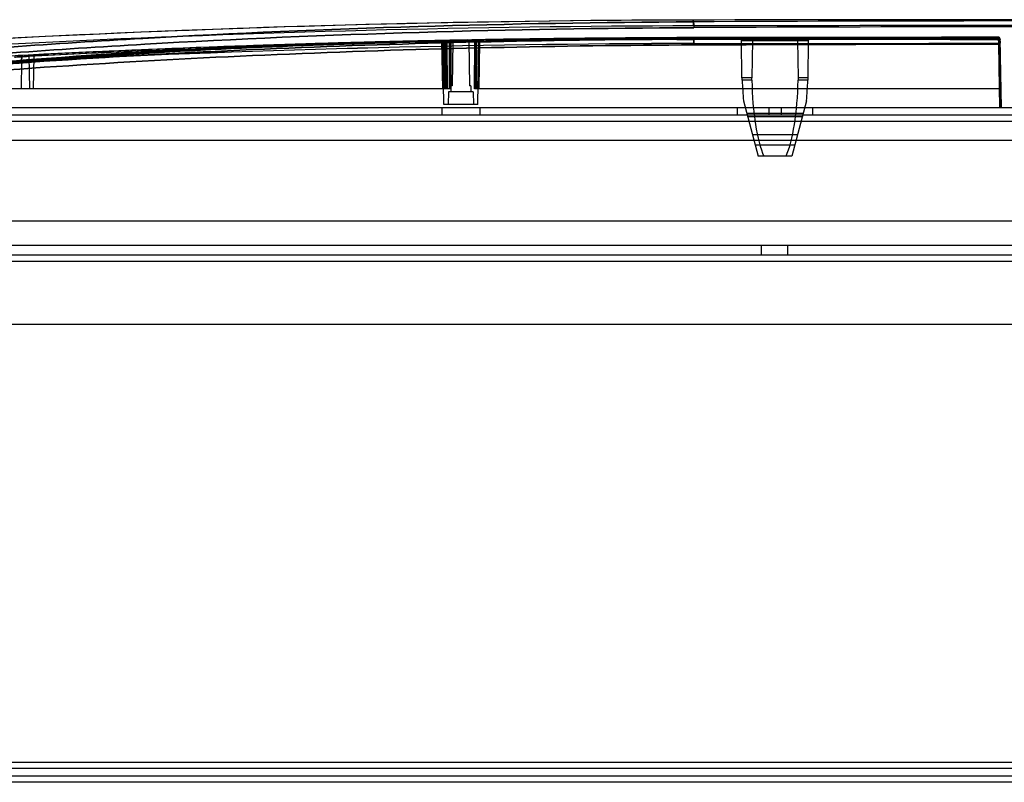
# Model space of a CAD drawing. Header units: millimetres. Extents: x 91 to 696, y 236 to 852.
# Tile 42 of 52: x 233 to 390, y 731 to 852. Entities that reach past the tile are written whole.
import ezdxf

# ---------------------------------------------------------------- set-up
doc = ezdxf.new("R2010")
doc.units = ezdxf.units.MM
doc.header["$LTSCALE"] = 70.538372
doc.layers.get('0').update_dxf_attribs({"linetype": 'CONTINUOUS'})

msp = doc.modelspace()

# ---------------------------------------------------------------- linework, layer by layer
at = {"color": 7, "linetype": 'Continuous'}
for p, q in [((340.21, 851.83), (340.21, 850.9)), ((340.21, 851.54), (340.21, 851.83)), ((300.4, 848.58), (300.14, 848.58)), ((300.16, 848.58), (300.14, 848.58)), ((300.35, 840.88), (300.21, 848.38)), ((300.22, 848.38), (300.35, 840.88)), ((300.28, 848.52), (300.34, 848.38)), ((300.51, 838.38), (300.34, 848.38)), ((300.36, 848.38), (300.34, 848.38)), ((300.34, 848.38), (300.59, 848.38)), ((300.36, 848.38), (300.51, 840.88)), ((300.51, 840.88), (300.36, 848.38)), ((300.59, 848.38), (300.45, 848.38)), ((300.67, 840.88), (300.5, 848.38)), ((300.51, 848.38), (300.67, 840.88)), ((300.75, 840.88), (300.58, 848.38)), ((300.6, 848.39), (300.77, 840.88)), ((300.77, 848.39), (300.82, 840.88)), ((300.84, 848.39), (300.77, 848.39)), ((303.67, 848.64), (300.81, 848.59)), ((301.03, 840.88), (300.97, 848.39)), ((300.97, 848.39), (301.03, 840.88)), ((301.39, 840.88), (301.38, 848.41)), ((301.44, 848.41), (301.38, 848.41)), ((304.27, 848.66), (301.48, 848.6)), ((301.59, 848.41), (301.61, 840.88)), ((301.61, 840.88), (301.59, 848.41)), ((301.96, 848.42), (301.83, 841.38)), ((305.68, 848.68), (303.26, 848.64)), ((305.61, 848.68), (303.67, 848.64)), ((304.47, 848.46), (304.6, 841.38)), ((305.4, 840.88), (305.46, 848.48)), ((305.46, 848.48), (305.4, 840.88)), ((305.52, 848.48), (305.46, 840.88)), ((305.46, 840.88), (305.52, 848.48)), ((305.59, 848.48), (305.66, 848.48)), ((305.66, 848.48), (305.61, 840.88)), ((305.72, 848.48), (305.66, 840.88)), ((305.91, 838.38), (306.09, 848.4)), ((306.07, 848.31), (305.92, 840.88)), ((305.92, 840.88), (306.07, 848.31)), ((306.07, 848.31), (305.92, 840.88)), ((306.08, 848.31), (305.93, 840.88)), ((306.08, 848.31), (305.93, 840.88)), ((305.93, 840.88), (306.08, 848.31)), ((306.1, 848.5), (306.07, 848.31)), ((306.07, 848.38), (306.08, 848.4)), ((306.07, 848.35), (306.07, 848.38)), ((306.07, 848.31), (306.07, 848.35)), ((306.09, 848.43), (306.08, 848.31)), ((306.08, 848.38), (306.09, 848.4)), ((306.09, 848.4), (306.08, 848.4)), ((306.08, 848.36), (306.08, 848.31)), ((306.08, 840.88), (306.22, 848.31)), ((306.09, 848.4), (306.18, 848.61)), ((306.09, 848.4), (306.09, 848.4)), ((306.2, 848.63), (306.1, 848.5)), ((306.1, 840.88), (306.24, 848.31)), ((306.38, 848.69), (306.37, 848.69)), ((306.38, 848.69), (306.38, 848.69)), ((340.22, 849.03), (340.22, 848.09)), ((340.22, 849.03), (340.31, 849.03)), ((340.22, 848.81), (340.22, 849.02)), ((347.36, 849.04), (347.6, 848.98)), ((348.5, 849.04), (347.36, 849.04)), ((347.6, 848.98), (347.79, 848.8)), ((347.96, 842.65), (347.86, 848.55)), ((358.05, 849.06), (348.38, 849.04)), ((349.62, 848.55), (349.52, 842.65)), ((358.03, 849.06), (354.95, 849.05)), ((356.81, 848.56), (356.91, 842.65)), ((359.07, 849.06), (357.93, 849.06)), ((358.47, 842.65), (358.57, 848.57)), ((358.83, 849), (359.07, 849.06)), ((360.21, 848.88), (360.21, 849.06)), ((360.21, 848.88), (362.3, 848.88)), ((360.53, 848.88), (360.53, 849.06)), ((360.74, 848.88), (360.74, 849.06)), ((360.79, 848.88), (360.79, 849.06)), ((361.05, 848.88), (361.05, 849.06)), ((361.26, 848.88), (361.26, 849.06)), ((361.46, 848.88), (361.46, 849.06)), ((361.73, 848.88), (361.73, 849.06)), ((361.78, 848.88), (361.78, 849.06)), ((361.99, 848.88), (361.99, 849.06)), ((362.3, 848.88), (362.3, 849.06)), ((362.71, 848.88), (362.71, 849.06)), ((364.64, 848.88), (362.71, 848.88)), ((363.03, 848.88), (363.03, 849.06)), ((363.96, 848.88), (363.96, 849.07)), ((364.02, 848.88), (364.02, 849.07)), ((364.17, 848.88), (364.17, 849.07)), ((364.23, 848.88), (364.23, 849.07)), ((364.28, 848.88), (364.28, 849.07)), ((364.33, 848.88), (364.33, 849.07)), ((364.43, 848.88), (364.43, 849.07)), ((364.59, 848.88), (364.59, 849.07)), ((364.64, 848.88), (364.64, 849.07)), ((365.06, 848.88), (365.06, 849.07)), ((374.34, 848.88), (365.06, 848.88)), ((365.11, 848.88), (365.11, 849.07)), ((365.21, 848.88), (365.21, 849.07)), ((365.27, 848.88), (365.27, 849.07)), ((365.37, 848.88), (365.37, 849.07)), ((365.42, 848.88), (365.42, 849.07)), ((365.48, 848.88), (365.48, 849.07)), ((365.53, 848.88), (365.53, 849.07)), ((365.58, 848.88), (365.58, 849.07)), ((365.68, 848.88), (365.68, 849.07)), ((365.74, 848.88), (365.74, 849.07)), ((365.79, 848.88), (365.79, 849.07)), ((365.89, 848.88), (365.89, 849.07)), ((366.15, 848.88), (366.15, 849.07)), ((366.2, 848.88), (366.2, 849.07)), ((366.36, 848.88), (366.36, 849.07)), ((366.41, 848.88), (366.41, 849.07)), ((366.46, 848.88), (366.46, 849.07)), ((366.52, 848.88), (366.52, 849.07)), ((366.57, 848.88), (366.57, 849.07)), ((366.58, 848.88), (366.58, 849.07)), ((366.62, 848.88), (366.62, 849.07)), ((366.67, 848.88), (366.67, 849.07)), ((366.68, 848.88), (366.68, 849.07)), ((366.74, 848.88), (366.74, 849.07)), ((366.78, 848.88), (366.78, 849.07)), ((366.79, 848.88), (366.79, 849.07)), ((366.83, 848.88), (366.83, 849.07)), ((366.88, 848.88), (366.88, 849.07)), ((366.89, 848.88), (366.89, 849.07)), ((366.94, 848.88), (366.94, 849.07)), ((366.99, 848.88), (366.99, 849.07)), ((367, 848.88), (367, 849.07)), ((367.05, 848.88), (367.05, 849.07)), ((367.1, 848.88), (367.1, 849.07)), ((367.15, 848.88), (367.15, 849.07)), ((367.2, 848.88), (367.2, 849.07)), ((367.36, 848.88), (367.36, 849.07)), ((367.41, 848.88), (367.41, 849.07)), ((367.67, 848.88), (367.67, 849.07)), ((367.78, 848.88), (367.78, 849.07)), ((367.83, 848.88), (367.83, 849.07)), ((367.88, 848.88), (367.88, 849.07)), ((367.99, 848.88), (367.99, 849.07)), ((368.04, 848.88), (368.04, 849.07)), ((368.09, 848.88), (368.09, 849.07)), ((368.14, 848.88), (368.14, 849.07)), ((368.19, 848.88), (368.19, 849.07)), ((368.21, 849.07), (368.21, 848.88)), ((368.3, 848.88), (368.3, 849.07)), ((368.35, 848.88), (368.35, 849.07)), ((368.45, 848.88), (368.45, 849.07)), ((368.51, 848.88), (368.51, 849.07)), ((368.71, 848.88), (368.71, 849.07)), ((368.92, 848.88), (368.92, 849.07)), ((369.24, 848.88), (369.24, 849.07)), ((369.44, 848.88), (369.44, 849.07)), ((369.5, 848.88), (369.5, 849.07)), ((369.76, 848.88), (369.76, 849.07)), ((369.96, 848.88), (369.96, 849.07)), ((370.17, 848.88), (370.17, 849.07)), ((370.21, 848.88), (370.21, 849.07)), ((370.43, 848.88), (370.43, 849.07)), ((370.49, 848.88), (370.49, 849.07)), ((370.69, 848.88), (370.69, 849.07)), ((371.01, 848.88), (371.01, 849.07)), ((371.42, 848.88), (371.42, 849.07)), ((371.53, 848.88), (371.53, 849.07)), ((371.58, 848.88), (371.58, 849.07)), ((371.68, 848.88), (371.68, 849.07)), ((371.74, 848.88), (371.74, 849.07)), ((371.79, 848.88), (371.79, 849.07)), ((371.84, 848.88), (371.84, 849.07)), ((371.89, 848.88), (371.89, 849.07)), ((371.94, 848.88), (371.94, 849.07)), ((372, 848.88), (372, 849.07)), ((372.05, 848.88), (372.05, 849.07)), ((372.15, 848.88), (372.15, 849.07)), ((372.2, 848.88), (372.2, 849.07)), ((372.26, 848.88), (372.26, 849.07)), ((372.46, 848.88), (372.46, 849.07)), ((372.52, 848.88), (372.52, 849.07)), ((372.67, 848.88), (372.67, 849.07)), ((372.73, 848.88), (372.73, 849.07)), ((372.83, 848.88), (372.83, 849.07)), ((372.93, 848.88), (372.93, 849.07)), ((372.99, 848.88), (372.99, 849.07)), ((373.04, 848.88), (373.04, 849.07)), ((373.14, 848.88), (373.14, 849.07)), ((373.25, 848.88), (373.25, 849.07)), ((373.3, 848.88), (373.3, 849.07)), ((373.71, 848.88), (373.71, 849.07)), ((374.03, 848.88), (374.03, 849.08)), ((374.21, 849.08), (374.21, 848.88)), ((374.34, 848.88), (374.34, 849.08)), ((374.76, 848.88), (374.76, 849.08)), ((374.76, 848.88), (381.42, 848.88)), ((375.07, 848.88), (375.07, 849.08)), ((375.8, 848.88), (375.8, 849.08)), ((376.11, 848.88), (376.11, 849.08)), ((376.21, 848.88), (376.21, 849.08)), ((376.53, 848.88), (376.53, 849.08)), ((376.63, 848.88), (376.63, 849.08)), ((377.05, 848.88), (377.05, 849.08)), ((377.1, 848.88), (377.1, 849.08)), ((377.2, 848.88), (377.2, 849.08)), ((377.31, 848.88), (377.31, 849.08)), ((377.36, 848.88), (377.36, 849.08)), ((377.46, 848.88), (377.46, 849.08)), ((377.52, 848.88), (377.52, 849.08)), ((377.62, 848.88), (377.62, 849.08)), ((377.67, 848.88), (377.67, 849.08)), ((377.73, 848.88), (377.73, 849.08)), ((377.78, 848.88), (377.78, 849.08)), ((377.83, 848.88), (377.83, 849.08)), ((377.88, 848.88), (377.88, 849.08)), ((377.93, 848.88), (377.93, 849.08)), ((378.04, 848.88), (378.04, 849.08)), ((378.09, 848.88), (378.09, 849.08)), ((378.14, 848.88), (378.14, 849.08)), ((378.35, 848.88), (378.35, 849.08)), ((378.4, 848.88), (378.4, 849.08)), ((378.51, 848.88), (378.51, 849.08)), ((378.56, 848.88), (378.56, 849.08)), ((378.61, 848.88), (378.61, 849.08)), ((378.71, 848.88), (378.71, 849.08)), ((378.82, 848.88), (378.82, 849.08)), ((378.87, 848.88), (378.87, 849.08)), ((378.92, 848.88), (378.92, 849.08)), ((379.03, 848.88), (379.03, 849.08)), ((379.13, 848.88), (379.13, 849.08)), ((379.18, 848.88), (379.18, 849.08)), ((379.34, 848.88), (379.34, 849.08)), ((379.39, 848.88), (379.39, 849.08)), ((379.65, 848.88), (379.65, 849.08)), ((379.81, 848.88), (379.81, 849.08)), ((379.86, 848.88), (379.86, 849.08)), ((380.07, 848.88), (380.07, 849.08)), ((380.12, 848.88), (380.12, 849.08)), ((380.23, 848.88), (380.23, 849.08)), ((380.28, 848.88), (380.28, 849.08)), ((380.33, 848.88), (380.33, 849.08)), ((380.54, 848.88), (380.54, 849.08)), ((380.59, 848.88), (380.59, 849.08)), ((380.95, 848.88), (380.95, 849.08)), ((381.11, 848.88), (381.11, 849.08)), ((381.42, 848.88), (381.42, 849.08)), ((381.84, 848.88), (381.84, 849.08)), ((388.21, 848.88), (381.84, 848.88)), ((382.15, 848.88), (382.15, 849.08)), ((382.21, 849.08), (382.21, 848.88)), ((382.31, 848.88), (382.31, 849.08)), ((383.45, 848.88), (383.45, 849.08)), ((383.61, 848.88), (383.61, 849.08)), ((383.92, 848.88), (383.92, 849.08)), ((384.34, 848.88), (384.34, 849.08)), ((384.55, 848.88), (384.55, 849.08)), ((385.9, 848.88), (385.9, 849.08)), ((386.21, 848.88), (386.21, 849.08)), ((388.21, 849.08), (388.21, 848.88)), ((388.73, 848.98), (388.72, 849.08)), ((388.78, 848.56), (388.92, 840.88)), ((388.79, 848.67), (388.92, 840.88)), ((388.82, 849.08), (388.84, 848.14)), ((388.82, 849.08), (388.84, 848.14)), ((388.83, 848.94), (388.83, 848.93)), ((388.83, 848.93), (388.83, 848.94)), ((388.84, 848.14), (389.01, 837.88)), ((389.02, 837.88), (388.84, 847.99)), ((388.84, 847.99), (389.02, 837.88)), ((388.86, 848.89), (389, 840.88)), ((388.87, 848.75), (389.01, 840.88)), ((389.04, 847.98), (389.02, 848.89)), ((389.02, 848.89), (389.21, 837.88)), ((389.02, 848.89), (389.04, 848.13)), ((234.39, 846.25), (232.76, 846.17)), ((233.29, 845.36), (233.21, 840.88)), ((234.45, 846.06), (234.54, 840.88)), ((235.24, 846.1), (235.15, 840.88)), ((349.52, 842.65), (347.96, 842.65)), ((349.54, 842.27), (347.99, 842.27)), ((358.44, 842.27), (356.89, 842.27)), ((358.47, 842.65), (356.91, 842.65)), ((301.6, 840.88), (212.08, 840.88)), ((301.27, 840.38), (301.21, 838.38)), ((305.16, 840.38), (301.27, 840.38)), ((301.64, 841.38), (301.61, 840.38)), ((301.83, 841.38), (301.64, 841.38)), ((304.79, 841.38), (304.6, 841.38)), ((304.79, 841.38), (304.81, 840.38)), ((305.16, 840.38), (305.21, 838.38)), ((389.16, 840.88), (305.4, 840.88)), ((348.19, 838.98), (350.55, 830.18)), ((358.24, 838.98), (355.88, 830.18)), ((688.51, 837.88), (100.41, 837.88)), ((300.21, 837.88), (300.21, 836.68)), ((305.91, 838.38), (300.51, 838.38)), ((306.21, 837.88), (306.21, 836.68)), ((347.21, 837.88), (347.21, 836.68)), ((357.69, 836.95), (348.73, 836.95)), ((352.21, 837.88), (352.21, 836.68)), ((354.21, 837.88), (354.21, 836.68)), ((359.21, 837.88), (359.21, 836.68)), ((686.01, 836.68), (100.41, 836.68)), ((686.01, 835.68), (100.41, 835.68)), ((357.55, 836.42), (348.88, 836.42)), ((629.21, 832.68), (157.21, 832.68)), ((356.79, 833.58), (349.64, 833.58)), ((356.35, 831.93), (350.08, 831.93)), ((355.88, 830.18), (350.55, 830.18)), ((126.35, 819.88), (660.08, 819.88)), ((687.41, 815.93), (98.91, 815.93)), ((351.06, 814.43), (351.06, 815.93)), ((355.26, 814.43), (355.26, 815.93)), ((687.41, 814.43), (98.91, 814.43)), ((687.41, 813.43), (98.91, 813.43)), ((101.91, 803.43), (684.41, 803.43)), ((193.16, 733.73), (593.16, 733.73)), ((607.66, 732.73), (178.66, 732.73)), ((588.16, 731.53), (198.16, 731.53)), ((588.16, 730.53), (198.16, 730.53))]:
    msp.add_line(p, q, dxfattribs=at)
for points in [[(300.14, 848.58), (300.28, 848.52), (300.34, 848.38)], [(300.5, 848.38), (300.59, 848.39), (300.6, 848.39), (300.58, 848.38)], [(300.58, 848.39), (300.6, 848.39), (300.58, 848.38)], [(306.1, 848.5), (306.07, 848.41), (306.07, 848.31)], [(306.09, 848.43), (306.08, 848.37), (306.08, 848.31)], [(306.09, 848.4), (306.08, 848.39), (306.08, 848.35)], [(306.09, 848.4), (306.18, 848.61), (306.38, 848.69)], [(306.2, 848.62), (306.12, 848.53), (306.09, 848.43)], [(306.15, 848.58), (306.1, 848.5), (306.09, 848.43)], [(306.21, 848.63), (306.14, 848.58), (306.1, 848.5)], [(347.36, 849.04), (347.6, 848.98), (347.79, 848.8), (347.86, 848.55)], [(358.57, 848.57), (358.64, 848.81), (358.83, 849), (359.07, 849.06)], [(358.57, 848.57), (358.64, 848.81), (358.83, 849)], [(388.79, 848.97), (388.77, 848.98), (388.75, 848.98), (388.73, 848.98)], [(389.02, 848.79), (389.02, 848.86), (388.99, 848.92), (388.96, 848.97), (388.92, 849.01)], [(389.02, 848.79), (389.02, 848.85), (389, 848.91), (388.97, 848.95), (388.94, 848.99)], [(389.03, 848.68), (389.02, 848.75), (389, 848.81), (388.97, 848.85), (388.94, 848.89)], [(389.03, 848.68), (389.02, 848.74), (389.01, 848.79), (388.98, 848.84), (388.95, 848.88)]]:
    msp.add_lwpolyline(points, dxfattribs=at)
for centre, radius, start, end in [((344.88, -1348.19), 2200.02, 90.12149, 95.55128), ((344.88, -1348.17), 2200, 90.12147, 95.55131), ((344.88, -1348.19), 2200.02, 90.12148, 93.30797), ((393.21, -24148.12), 25000, 89.878528, 90.121472), ((393.21, -24148.12), 25000, 89.878528, 90.121472), ((393.21, -9537.21), 10388.89, 89.707684, 90.292315), ((344.88, -1348.12), 2199.02, 90.12149, 95.55129), ((344.88, -1348.08), 2198.98, 90.12145, 95.55133), ((393.21, -24148.05), 24999, 89.878528, 90.121472), ((393.21, -9499.08), 10349.83, 89.70716, 90.29284), ((344.88, -1348.17), 2197.2, 90.12147, 95.47448), ((316.03, -203.47), 1052.13, 91.44144, 95.58975), ((315.96, -202.33), 1050.99, 91.43919, 95.592), ((316.13, -203.43), 1051.9, 91.44131, 95.58974), ((316.07, -202.46), 1050.93, 91.4395, 95.59175), ((317.92, -208.74), 1057.45, 91.35693, 95.60709), ((317.91, -208.6), 1057.31, 91.35666, 95.60736), ((344.89, -1348.73), 2196.83, 90.12168, 92.91178), ((344.89, -1348.73), 2196.82, 90.12168, 92.91178), ((344.88, -1348.18), 2197.21, 90.12148, 92.90516), ((344.88, -1348.17), 2197.2, 90.12147, 92.90516), ((344.88, -1348.29), 2197.32, 91.14926, 92.8834), ((344.88, -1348.17), 2197.2, 91.14921, 92.88345), ((344.88, -1348.22), 2197.25, 91.16622, 92.88222), ((344.92, -1348.21), 2197.05, 91.16622, 92.88222), ((344.92, -1348.12), 2196.95, 91.16618, 92.88226), ((344.84, -1348.29), 2197.12, 91.14925, 92.85911), ((344.83, -1348.04), 2196.88, 91.14916, 92.85921), ((344.88, -1348.24), 2197.27, 91.16621, 92.02445), ((344.88, -1348.18), 2197.21, 91.15994, 91.44247), ((345.13, -1354.99), 2203.83, 91.16024, 91.4419), ((344.69, -1334.74), 2183.57, 91.15959, 91.44386), ((344.9, -1354.07), 2202.9, 91.13203, 91.35575), ((344.54, -1336.73), 2185.56, 91.13159, 91.35708), ((344.88, -1348.21), 2197.24, 91.13184, 91.35614), ((344.88, -1348.12), 2197.15, 91.133, 91.35615), ((344.88, -1348.19), 2197.22, 91.15994, 91.30123), ((300.16, 848.38), 0.2, 0.9969, 91.1662), ((300.4, 848.38), 0.2, 1.2772, 91.0381), ((342.15, -1071.03), 1919.86, 91.09325, 91.22913), ((342.15, -1071.02), 1919.85, 91.09325, 91.22913), ((301.49, 840.14), 8.27, 89.2661, 90.2955), ((342.15, -1071.16), 1919.99, 91.09509, 91.21053), ((342.15, -1071.14), 1919.97, 91.09509, 91.21053), ((302.15, 848.42), 0.2, 91.1142, 178.8008), ((304.27, 848.46), 0.2, 1.2993, 91.0589), ((344.88, -1348.13), 2197.16, 90.3944, 91.02393), ((344.92, -1348.17), 2197, 90.39441, 91.02393), ((344.88, -1348.19), 2197.22, 90.39441, 91.02245), ((344.88, -1348.2), 2197.24, 90.12148, 91.02217), ((344.88, -1348.2), 2197.24, 90.12148, 91.02206), ((344.92, -1348.2), 2197.03, 90.12148, 91.02221), ((344.91, -1348.17), 2197, 90.12147, 91.02221), ((306.38, 848.39), 0.3, 91.0042, 178.9786), ((306.38, 848.39), 0.3, 91.004, 180.777), ((344.81, -1348.21), 2196.94, 90.18867, 91.00414), ((344.81, -1348.11), 2196.85, 90.18866, 91.00416), ((344.82, -1348.2), 2196.94, 90.12148, 91.00393), ((344.82, -1348.12), 2196.86, 90.12146, 91.00395), ((344.88, -1348.22), 2197.25, 90.18888, 91.00413), ((344.88, -1348.24), 2197.27, 90.59633, 91.00429), ((344.88, -1348.21), 2197.24, 90.12148, 91.00392), ((344.88, -1348.23), 2197.26, 90.56261, 91.00393), ((342.65, -1024.07), 1873.09, 90.07424, 90.3944), ((342.65, -1024.04), 1873.07, 90.07423, 90.3944), ((342.64, -1024), 1873.02, 90.07423, 90.3944), ((342.64, -1023.96), 1872.99, 90.07422, 90.3944), ((356.3, -7570.16), 8418.9, 89.779752, 90.109873), ((356.3, -7569.34), 8418.09, 89.779735, 90.109888), ((393.21, -24148.12), 24997.2, 90.010067, 90.121472), ((356.36, -7567.17), 8416.21, 89.779648, 90.10987), ((356.36, -7566.56), 8415.6, 89.779633, 90.109888), ((351.13, -7575.67), 8424.7, 89.743644, 90.074219), ((351.13, -7575.61), 8424.64, 89.743643, 90.074221), ((351.13, -7573.94), 8422.97, 89.743567, 90.074205), ((351.13, -7573.54), 8422.57, 89.743558, 90.074214), ((351.18, -7575.66), 8424.49, 89.743643, 90.07422), ((351.18, -7575.23), 8424.06, 89.743634, 90.074227), ((350.12, 848.55), 0.5, 90.1253, 178.9891), ((356.31, 848.56), 0.5, 1.0077, 90.057), ((388.72, 848.78), 0.3, 1, 90.0111), ((388.91, 843.54), 5.02, 88.6023, 91.3977), ((388.91, 847.12), 1.44, 85.1202, 94.8798), ((388.73, 848.68), 0.3, 0.9974, 76.8839), ((388.91, 843.6), 5.07, 88.6538, 91.3462), ((388.91, 847.24), 1.43, 85.2153, 94.7847), ((388.82, 848.88), 0.2, 1.014, 90.8398), ((388.83, 848.74), 0.2, 359.9272, 90.0091), ((342.68, 842.06), 5.32, 2.3407, 6.4368), ((345.81, 842.22), 3.73, 0.8958, 6.7339), ((360.62, 842.22), 3.73, 173.2661, 179.1042), ((363.75, 842.06), 5.32, 173.5632, 177.6593)]:
    msp.add_arc(centre, radius, start, end, dxfattribs=at)
for centre, major_axis, start_param, end_param in [((353.21, 845.71), (0, 21.29), -4.550265, -4.390488), ((353.21, 843.18), (0, 14.8), -4.650895, -3.63986), ((353.21, 843.18), (0, 14.8), -2.643325, -1.632291), ((353.21, 845.71), (0, 21.29), -1.892698, -1.732921)]:
    msp.add_ellipse(centre, major_axis=major_axis, ratio=0.248716, start_param=start_param, end_param=end_param, dxfattribs=at)
for points, knots in [([(340.21, 851.54), (311, 851.39), (267.64, 850.19), (210.77, 846.09), (183.13, 843.1), (169.58, 841.33)], [0, 0, 0, 0, 0.512492, 0.760301, 1, 1, 1, 1]), ([(169.58, 841.33), (183.13, 843.1), (210.77, 846.09), (267.64, 850.19), (311, 851.39), (340.21, 851.54)], [0, 0, 0, 0, 0.239699, 0.487509, 1, 1, 1, 1]), ([(340.21, 851.54), (340.22, 851.54), (340.24, 851.51), (340.26, 851.42), (340.29, 851.23), (340.31, 850.94), (340.32, 850.73), (340.32, 850.61)], [0, 0, 0, 0, 0.02933, 0.089757, 0.306989, 0.634652, 1, 1, 1, 1]), ([(170.1, 840.41), (183.61, 842.18), (211.19, 845.17), (267.92, 849.27), (311.17, 850.46), (340.32, 850.61)], [0, 0, 0, 0, 0.239688, 0.487492, 1, 1, 1, 1]), ([(340.32, 850.61), (311.17, 850.46), (267.92, 849.27), (211.19, 845.17), (183.61, 842.18), (170.1, 840.41)], [0, 0, 0, 0, 0.512507, 0.760312, 1, 1, 1, 1]), ([(213.45, 843.46), (234.21, 845.25), (276.45, 847.81), (318.75, 848.71), (340.22, 848.81)], [0, 0, 0, 0, 0.492569, 1, 1, 1, 1]), ([(340.22, 848.81), (318.75, 848.71), (276.45, 847.81), (234.21, 845.25), (213.45, 843.46)], [0, 0, 0, 0, 0.507441, 1, 1, 1, 1]), ([(213.56, 843.66), (221.97, 844.49), (238.83, 845.93), (264.17, 847.49), (281.1, 848.12), (289.57, 848.33)], [0, 0, 0, 0, 0.332991, 0.666309, 1, 1, 1, 1]), ([(289.57, 848.33), (281.1, 848.12), (264.17, 847.49), (238.83, 845.93), (221.97, 844.49), (213.56, 843.66)], [0, 0, 0, 0, 0.333692, 0.667009, 1, 1, 1, 1]), ([(214.51, 843.46), (223.19, 844.31), (240.56, 845.8), (266.66, 847.39), (284.07, 848.01), (292.78, 848.22)], [0, 0, 0, 0, 0.333538, 0.666855, 1, 1, 1, 1]), ([(292.78, 848.22), (284.07, 848.01), (266.66, 847.39), (240.56, 845.8), (223.19, 844.31), (214.51, 843.46)], [0, 0, 0, 0, 0.333145, 0.666462, 1, 1, 1, 1]), ([(214.59, 843.65), (223.27, 844.5), (240.65, 845.99), (266.75, 847.58), (284.17, 848.21), (292.88, 848.42)], [0, 0, 0, 0, 0.333538, 0.666855, 1, 1, 1, 1]), ([(292.88, 848.42), (284.17, 848.21), (266.75, 847.58), (240.65, 845.99), (223.27, 844.5), (214.59, 843.65)], [0, 0, 0, 0, 0.333145, 0.666462, 1, 1, 1, 1]), ([(300.36, 848.38), (300.38, 847.55), (300.41, 845.88), (300.46, 843.38), (300.49, 841.72), (300.51, 840.88)], [0, 0, 0, 0, 0.332719, 0.666045, 1, 1, 1, 1]), ([(300.59, 848.38), (300.6, 847.55), (300.64, 845.89), (300.7, 843.39), (300.73, 841.72), (300.75, 840.88)], [0, 0, 0, 0, 0.332711, 0.66604, 1, 1, 1, 1]), ([(300.97, 848.39), (300.97, 848.42), (300.95, 848.5), (300.87, 848.59), (300.81, 848.59)], [0, 0, 0, 0, 0.273936, 1, 1, 1, 1]), ([(300.81, 848.59), (300.83, 848.59), (300.92, 848.56), (300.97, 848.46), (300.97, 848.39)], [0, 0, 0, 0, 0.219, 1, 1, 1, 1]), ([(301.48, 848.6), (301.51, 848.6), (301.57, 848.53), (301.59, 848.45), (301.59, 848.41)], [0, 0, 0, 0, 0.416413, 1, 1, 1, 1]), ([(301.59, 848.41), (301.59, 848.45), (301.57, 848.53), (301.51, 848.6), (301.48, 848.6)], [0, 0, 0, 0, 0.583543, 1, 1, 1, 1]), ([(304.47, 848.46), (304.35, 848.46), (304.03, 848.45), (303.51, 848.45), (302.92, 848.44), (302.4, 848.43), (302.08, 848.42), (301.96, 848.42)], [0, 0, 0, 0, 0.152638, 0.375711, 0.624001, 0.847179, 1, 1, 1, 1]), ([(301.96, 848.42), (302.08, 848.42), (302.4, 848.43), (302.92, 848.44), (303.51, 848.45), (304.03, 848.45), (304.35, 848.46), (304.47, 848.46)], [0, 0, 0, 0, 0.152821, 0.375998, 0.624288, 0.847361, 1, 1, 1, 1]), ([(304.47, 848.46), (304.35, 848.46), (304.03, 848.45), (303.51, 848.45), (302.92, 848.44), (302.4, 848.43), (302.08, 848.42), (301.96, 848.42)], [0, 0, 0, 0, 0.152638, 0.375711, 0.624001, 0.847179, 1, 1, 1, 1]), ([(305.46, 848.48), (305.46, 848.51), (305.48, 848.59), (305.55, 848.68), (305.61, 848.68)], [0, 0, 0, 0, 0.273578, 1, 1, 1, 1]), ([(305.52, 848.48), (305.52, 848.51), (305.54, 848.59), (305.61, 848.68), (305.68, 848.68)], [0, 0, 0, 0, 0.270623, 1, 1, 1, 1]), ([(305.68, 848.68), (305.66, 848.68), (305.57, 848.65), (305.52, 848.55), (305.52, 848.48)], [0, 0, 0, 0, 0.22337, 1, 1, 1, 1]), ([(306.08, 848.4), (306.08, 848.47), (306.14, 848.63), (306.3, 848.69), (306.37, 848.69)], [0, 0, 0, 0, 0.500756, 1, 1, 1, 1]), ([(306.37, 848.69), (306.3, 848.69), (306.14, 848.63), (306.08, 848.47), (306.08, 848.4)], [0, 0, 0, 0, 0.499244, 1, 1, 1, 1]), ([(306.33, 848.4), (306.32, 848.44), (306.32, 848.53), (306.14, 848.64), (306.08, 848.46), (306.09, 848.39)], [0, 0, 0, 0, 0.272377, 0.534956, 1, 1, 1, 1]), ([(306.08, 848.4), (306.08, 848.44), (306.08, 848.54), (306.28, 848.63), (306.34, 848.46), (306.35, 848.39)], [0, 0, 0, 0, 0.257769, 0.551451, 1, 1, 1, 1]), ([(306.31, 848.43), (306.28, 848.48), (306.26, 848.64), (306.08, 848.52), (306.08, 848.44), (306.08, 848.4)], [0, 0, 0, 0, 0.403457, 0.729195, 1, 1, 1, 1]), ([(306.09, 848.4), (306.09, 848.47), (306.15, 848.63), (306.3, 848.69), (306.38, 848.69)], [0, 0, 0, 0, 0.500322, 1, 1, 1, 1]), ([(306.09, 848.4), (306.09, 848.44), (306.09, 848.54), (306.29, 848.63), (306.36, 848.47), (306.37, 848.39)], [0, 0, 0, 0, 0.254398, 0.554807, 1, 1, 1, 1]), ([(306.22, 848.31), (306.23, 848.34), (306.24, 848.38), (306.28, 848.4), (306.31, 848.4)], [0, 0, 0, 0, 0.495668, 1, 1, 1, 1]), ([(306.24, 848.31), (306.24, 848.34), (306.26, 848.38), (306.3, 848.4), (306.33, 848.4)], [0, 0, 0, 0, 0.492664, 1, 1, 1, 1]), ([(306.37, 848.69), (306.33, 848.69), (306.33, 848.56), (306.3, 848.48), (306.31, 848.43)], [0, 0, 0, 0, 0.432072, 1, 1, 1, 1]), ([(306.35, 848.39), (306.32, 848.42), (306.31, 848.52), (306.31, 848.69), (306.37, 848.69)], [0, 0, 0, 0, 0.420751, 1, 1, 1, 1]), ([(306.37, 848.39), (306.34, 848.42), (306.33, 848.52), (306.32, 848.69), (306.38, 848.69)], [0, 0, 0, 0, 0.425156, 1, 1, 1, 1]), ([(306.33, 848.4), (306.33, 848.45), (306.34, 848.53), (306.33, 848.69), (306.38, 848.69)], [0, 0, 0, 0, 0.477344, 1, 1, 1, 1]), ([(340.26, 848.83), (339.1, 848.82), (336.78, 848.8), (333.29, 848.82), (330.96, 848.79), (329.8, 848.78)], [0, 0, 0, 0, 0.333341, 0.666675, 1, 1, 1, 1]), ([(329.8, 848.78), (330.96, 848.79), (333.29, 848.82), (336.78, 848.8), (339.1, 848.82), (340.26, 848.83)], [0, 0, 0, 0, 0.333325, 0.666659, 1, 1, 1, 1]), ([(337.58, 848.72), (337.58, 848.77), (337.59, 848.86), (337.59, 849.02), (337.64, 849.02)], [0, 0, 0, 0, 0.472728, 1, 1, 1, 1]), ([(337.58, 848.72), (337.58, 848.77), (337.59, 848.86), (337.59, 849.02), (337.64, 849.02)], [0, 0, 0, 0, 0.472727, 1, 1, 1, 1]), ([(340.22, 849.03), (339.93, 849.03), (339.36, 849.02), (338.5, 849.02), (337.93, 849.02), (337.64, 849.02)], [0, 0, 0, 0, 0.333334, 0.666667, 1, 1, 1, 1]), ([(340.15, 848.73), (340.15, 848.78), (340.16, 848.86), (340.16, 849.03), (340.22, 849.03)], [0, 0, 0, 0, 0.472503, 1, 1, 1, 1]), ([(340.15, 848.73), (340.15, 848.78), (340.16, 848.86), (340.16, 849.03), (340.22, 849.03)], [0, 0, 0, 0, 0.472505, 1, 1, 1, 1]), ([(340.16, 848.73), (340.16, 848.78), (340.17, 848.86), (340.17, 849.03), (340.22, 849.03)], [0, 0, 0, 0, 0.477249, 1, 1, 1, 1]), ([(340.16, 848.73), (340.16, 848.78), (340.17, 848.86), (340.17, 849.03), (340.22, 849.03)], [0, 0, 0, 0, 0.47725, 1, 1, 1, 1]), ([(340.22, 849.03), (345.62, 849.04), (356.42, 849.06), (372.62, 849.08), (383.42, 849.08), (388.82, 849.08)], [0, 0, 0, 0, 0.333333, 0.666666, 1, 1, 1, 1]), ([(340.22, 849.03), (345.62, 849.04), (356.42, 849.06), (372.63, 849.08), (383.43, 849.08), (388.82, 849.08)], [0, 0, 0, 0, 0.333422, 0.666845, 1, 1, 1, 1]), ([(340.22, 848.81), (344.26, 848.83), (360.46, 848.89), (376.66, 848.92), (388.83, 848.93)], [0, 0, 0, 0, 0.249425, 1, 1, 1, 1]), ([(388.83, 848.93), (384.77, 848.93), (368.57, 848.91), (352.36, 848.87), (340.22, 848.81)], [0, 0, 0, 0, 0.250418, 1, 1, 1, 1]), ([(340.22, 848.81), (340.23, 848.81), (340.24, 848.78), (340.26, 848.72), (340.27, 848.64), (340.3, 848.47), (340.31, 848.21), (340.32, 847.99), (340.32, 847.87)], [0, 0, 0, 0, 0.029135, 0.089498, 0.182344, 0.307027, 0.635029, 1, 1, 1, 1]), ([(340.22, 848.09), (345.62, 848.1), (356.43, 848.12), (372.63, 848.11), (383.43, 848.13), (388.84, 848.14)], [0, 0, 0, 0, 0.333333, 0.666666, 1, 1, 1, 1]), ([(388.84, 847.99), (384.79, 847.99), (368.62, 847.97), (352.44, 847.93), (340.32, 847.87)], [0, 0, 0, 0, 0.250424, 1, 1, 1, 1]), ([(340.32, 847.87), (344.36, 847.89), (360.53, 847.96), (376.7, 847.98), (388.84, 847.99)], [0, 0, 0, 0, 0.249443, 1, 1, 1, 1]), ([(347.86, 848.55), (347.94, 848.55), (348.29, 848.55), (349.02, 848.55), (350.17, 848.55), (351.61, 848.56), (353.21, 848.56), (354.82, 848.56), (356.26, 848.56), (357.41, 848.57), (358.14, 848.57), (358.48, 848.57), (358.57, 848.57)], [0, 0, 0, 0, 0.024471, 0.095491, 0.206107, 0.345491, 0.5, 0.654509, 0.793893, 0.904509, 0.975529, 1, 1, 1, 1]), ([(358.57, 848.57), (358.48, 848.57), (358.14, 848.57), (357.41, 848.57), (356.26, 848.56), (354.82, 848.56), (353.21, 848.56), (351.61, 848.56), (350.17, 848.55), (349.02, 848.55), (348.29, 848.55), (347.94, 848.55), (347.86, 848.55)], [0, 0, 0, 0, 0.024471, 0.095491, 0.206107, 0.345491, 0.5, 0.654509, 0.793893, 0.904509, 0.975529, 1, 1, 1, 1]), ([(356.81, 848.56), (356.74, 848.56), (356.46, 848.56), (355.86, 848.56), (354.94, 848.56), (353.81, 848.56), (352.62, 848.56), (351.49, 848.56), (350.57, 848.56), (349.97, 848.55), (349.69, 848.55), (349.62, 848.55)], [0, 0, 0, 0, 0.030154, 0.116978, 0.250001, 0.413178, 0.586826, 0.750001, 0.883023, 0.969846, 1, 1, 1, 1]), ([(356.81, 848.56), (356.74, 848.56), (356.46, 848.56), (355.86, 848.56), (354.94, 848.56), (353.81, 848.56), (352.62, 848.56), (351.49, 848.56), (350.57, 848.56), (349.97, 848.55), (349.69, 848.55), (349.62, 848.55)], [0, 0, 0, 0, 0.030154, 0.116978, 0.250001, 0.413178, 0.586826, 0.750001, 0.883023, 0.969846, 1, 1, 1, 1]), ([(349.62, 848.55), (349.69, 848.55), (349.97, 848.55), (350.57, 848.56), (351.49, 848.56), (352.62, 848.56), (353.81, 848.56), (354.94, 848.56), (355.86, 848.56), (356.46, 848.56), (356.74, 848.56), (356.81, 848.56)], [0, 0, 0, 0, 0.030154, 0.116978, 0.250001, 0.413177, 0.586825, 0.750001, 0.883023, 0.969846, 1, 1, 1, 1]), ([(388.72, 849.08), (388.68, 849.08), (388.7, 848.93), (388.63, 848.84), (388.67, 848.79)], [0, 0, 0, 0, 0.400607, 1, 1, 1, 1]), ([(388.78, 848.56), (388.78, 848.6), (388.75, 848.66), (388.69, 848.68), (388.65, 848.68)], [0, 0, 0, 0, 0.50132, 1, 1, 1, 1]), ([(388.65, 848.68), (388.69, 848.68), (388.75, 848.65), (388.78, 848.6), (388.78, 848.56)], [0, 0, 0, 0, 0.49881, 1, 1, 1, 1]), ([(388.66, 848.68), (388.66, 848.73), (388.67, 848.82), (388.67, 848.98), (388.73, 848.98)], [0, 0, 0, 0, 0.468698, 1, 1, 1, 1]), ([(388.73, 848.98), (388.67, 848.98), (388.67, 848.82), (388.66, 848.73), (388.66, 848.68)], [0, 0, 0, 0, 0.508279, 1, 1, 1, 1]), ([(388.66, 848.73), (388.67, 848.78), (388.71, 848.88), (388.94, 848.95), (389.02, 848.77), (389.03, 848.68)], [0, 0, 0, 0, 0.224444, 0.562368, 1, 1, 1, 1]), ([(388.72, 849.08), (388.67, 849.08), (388.68, 848.92), (388.67, 848.84), (388.67, 848.79)], [0, 0, 0, 0, 0.498714, 1, 1, 1, 1]), ([(388.77, 848.99), (388.74, 848.96), (388.69, 848.91), (388.67, 848.83), (388.67, 848.79)], [0, 0, 0, 0, 0.466345, 1, 1, 1, 1]), ([(388.67, 848.79), (388.67, 848.83), (388.68, 848.89), (388.72, 848.94), (388.74, 848.97)], [0, 0, 0, 0, 0.544711, 1, 1, 1, 1]), ([(388.79, 848.67), (388.78, 848.7), (388.76, 848.76), (388.7, 848.78), (388.67, 848.79)], [0, 0, 0, 0, 0.497641, 1, 1, 1, 1]), ([(388.74, 848.97), (388.77, 848.99), (388.83, 849.02), (388.89, 849.01), (388.93, 848.99)], [0, 0, 0, 0, 0.508537, 1, 1, 1, 1]), ([(389.03, 848.68), (389.03, 848.73), (389, 848.87), (388.83, 848.92), (388.76, 848.88)], [0, 0, 0, 0, 0.397433, 1, 1, 1, 1]), ([(388.95, 848.97), (388.92, 848.99), (388.86, 849.02), (388.8, 849.01), (388.77, 848.99)], [0, 0, 0, 0, 0.507325, 1, 1, 1, 1]), ([(389.03, 848.68), (389.03, 848.73), (388.99, 848.86), (388.87, 848.95), (388.79, 848.97)], [0, 0, 0, 0, 0.372886, 1, 1, 1, 1]), ([(388.79, 848.97), (388.85, 848.96), (388.97, 848.9), (389.02, 848.76), (389.03, 848.68)], [0, 0, 0, 0, 0.410166, 1, 1, 1, 1]), ([(389.03, 848.75), (389.02, 848.79), (388.99, 848.89), (388.89, 848.94), (388.83, 848.94)], [0, 0, 0, 0, 0.396812, 1, 1, 1, 1]), ([(388.84, 847.99), (388.84, 848.14), (388.84, 848.41), (388.83, 848.73), (388.83, 848.88), (388.83, 848.93)], [0, 0, 0, 0, 0.498961, 0.860433, 1, 1, 1, 1]), ([(388.93, 848.99), (388.96, 848.96), (389.01, 848.91), (389.02, 848.83), (389.02, 848.79)], [0, 0, 0, 0, 0.467253, 1, 1, 1, 1]), ([(389.02, 848.79), (389.03, 848.83), (389.01, 848.89), (388.97, 848.94), (388.95, 848.97)], [0, 0, 0, 0, 0.541686, 1, 1, 1, 1]), ([(340.32, 847.87), (318.85, 847.77), (276.53, 846.86), (234.28, 844.3), (213.51, 842.5)], [0, 0, 0, 0, 0.507476, 1, 1, 1, 1]), ([(213.51, 842.5), (234.28, 844.3), (276.53, 846.86), (318.85, 847.77), (340.32, 847.87)], [0, 0, 0, 0, 0.492513, 1, 1, 1, 1]), ([(232.16, 845.93), (232.41, 845.95), (233.17, 845.99), (233.94, 846.03), (234.45, 846.06)], [0, 0, 0, 0, 0.331625, 1, 1, 1, 1]), ([(234.45, 846.06), (233.94, 846.03), (233.17, 845.99), (232.41, 845.95), (232.16, 845.93)], [0, 0, 0, 0, 0.668376, 1, 1, 1, 1]), ([(233.29, 845.36), (233.3, 845.5), (233.31, 845.75), (233.31, 846.07), (233.45, 846.2), (233.52, 846.21)], [0, 0, 0, 0, 0.467151, 0.801552, 1, 1, 1, 1]), ([(233.52, 846.21), (233.45, 846.2), (233.31, 846.07), (233.31, 845.75), (233.3, 845.5), (233.29, 845.36)], [0, 0, 0, 0, 0.198828, 0.534894, 1, 1, 1, 1]), ([(235.24, 846.1), (235.13, 846.13), (234.92, 846.18), (234.62, 846.24), (234.43, 846.25), (234.35, 846.25)], [0, 0, 0, 0, 0.387615, 0.716747, 1, 1, 1, 1]), ([(234.45, 846.06), (234.45, 846.1), (234.44, 846.16), (234.42, 846.22), (234.4, 846.25), (234.39, 846.25)], [0, 0, 0, 0, 0.650065, 0.884198, 1, 1, 1, 1]), ([(234.45, 846.06), (234.45, 846.1), (234.44, 846.16), (234.42, 846.22), (234.4, 846.25), (234.39, 846.25)], [0, 0, 0, 0, 0.650096, 0.884202, 1, 1, 1, 1])]:
    msp.add_open_spline(points, degree=3, knots=knots, dxfattribs=at)
for points in [[(289.67, 848.14), (289.67, 848.2), (289.68, 848.31), (289.62, 848.31)], [(289.67, 848.14), (289.67, 848.2), (289.68, 848.31), (289.62, 848.31)], [(292.78, 848.22), (292.78, 848.28), (292.77, 848.39), (292.83, 848.39)], [(292.78, 848.22), (292.78, 848.28), (292.77, 848.39), (292.83, 848.39)], [(300.34, 848.38), (300.34, 848.47), (300.23, 848.58), (300.14, 848.58)], [(300.34, 848.38), (300.34, 848.47), (300.23, 848.58), (300.14, 848.58)], [(300.36, 848.38), (300.36, 848.47), (300.25, 848.58), (300.16, 848.58)], [(300.36, 848.38), (300.36, 848.47), (300.25, 848.58), (300.16, 848.58)], [(300.21, 848.38), (300.21, 848.44), (300.24, 848.55), (300.18, 848.55)], [(300.19, 848.38), (300.18, 848.42), (300.24, 848.5), (300.19, 848.5)], [(300.21, 848.38), (300.25, 848.38), (300.36, 848.39), (300.32, 848.38)], [(300.36, 848.38), (300.4, 848.39), (300.27, 848.38), (300.22, 848.38)], [(300.53, 848.52), (300.5, 848.56), (300.45, 848.58), (300.4, 848.58)], [(300.5, 848.38), (300.5, 848.44), (300.51, 848.56), (300.45, 848.55)], [(300.5, 848.38), (300.5, 848.44), (300.51, 848.56), (300.45, 848.56)], [(300.59, 848.38), (300.58, 848.45), (300.56, 848.56), (300.49, 848.56)], [(300.58, 848.38), (300.58, 848.43), (300.56, 848.49), (300.53, 848.52)], [(300.77, 848.39), (300.77, 848.45), (300.73, 848.57), (300.79, 848.56)], [(300.81, 848.59), (300.75, 848.59), (300.77, 848.46), (300.77, 848.39)], [(300.77, 848.39), (300.82, 848.39), (300.86, 848.39), (300.91, 848.39)], [(300.97, 848.39), (300.92, 848.39), (300.88, 848.39), (300.84, 848.39)], [(301.38, 848.41), (301.38, 848.47), (301.37, 848.58), (301.43, 848.58)], [(301.38, 848.41), (301.43, 848.41), (301.48, 848.41), (301.52, 848.41)], [(301.48, 848.6), (301.44, 848.6), (301.39, 848.55), (301.39, 848.51)], [(305.46, 848.48), (305.5, 848.48), (305.55, 848.48), (305.59, 848.48)], [(305.46, 848.48), (305.5, 848.48), (305.55, 848.48), (305.59, 848.48)], [(305.52, 848.48), (305.56, 848.49), (305.6, 848.49), (305.65, 848.49)], [(305.72, 848.48), (305.67, 848.49), (305.62, 848.49), (305.58, 848.49)], [(305.62, 848.68), (305.66, 848.68), (305.65, 848.61), (305.66, 848.57)], [(305.66, 848.48), (305.65, 848.54), (305.69, 848.65), (305.64, 848.65)], [(305.68, 848.68), (305.72, 848.68), (305.71, 848.6), (305.72, 848.55)], [(305.72, 848.48), (305.71, 848.54), (305.76, 848.65), (305.7, 848.65)], [(306.07, 848.31), (306.02, 848.32), (306.17, 848.31), (306.22, 848.31)], [(306.08, 848.31), (306.03, 848.32), (306.19, 848.31), (306.24, 848.31)], [(306.22, 848.31), (306.17, 848.31), (306.03, 848.32), (306.08, 848.31)], [(306.24, 848.31), (306.19, 848.31), (306.05, 848.32), (306.09, 848.31)], [(306.09, 848.4), (306.09, 848.47), (306.15, 848.63), (306.31, 848.69), (306.38, 848.69)], [(306.09, 848.4), (306.09, 848.47), (306.15, 848.63), (306.31, 848.69), (306.38, 848.69)], [(306.31, 848.4), (306.27, 848.4), (306.22, 848.35), (306.22, 848.31)], [(306.33, 848.4), (306.29, 848.4), (306.24, 848.35), (306.24, 848.31)], [(329.75, 848.98), (329.82, 848.98), (329.8, 848.85), (329.8, 848.78)], [(329.75, 848.98), (329.82, 848.98), (329.8, 848.85), (329.8, 848.78)], [(340.15, 848.73), (339.72, 848.73), (338.86, 848.73), (338, 848.73), (337.58, 848.72)], [(337.58, 848.72), (338, 848.73), (338.86, 848.73), (339.72, 848.73), (340.15, 848.73)], [(388.67, 848.79), (380.58, 848.79), (364.41, 848.75), (348.25, 848.75), (340.16, 848.73)], [(340.22, 849.03), (340.29, 849.03), (340.26, 848.9), (340.26, 848.83)], [(340.22, 849.02), (340.29, 849.03), (340.26, 848.89), (340.26, 848.83)], [(340.22, 849.02), (340.29, 849.02), (340.26, 848.89), (340.26, 848.83)], [(340.26, 848.83), (340.26, 848.89), (340.29, 849), (340.24, 849)], [(340.26, 848.83), (348.36, 848.85), (364.56, 848.85), (380.76, 848.88), (388.86, 848.89)], [(347.86, 848.55), (347.86, 848.67), (347.75, 848.94), (347.47, 849.04), (347.36, 849.04)], [(347.86, 848.55), (347.86, 848.67), (347.75, 848.94), (347.47, 849.04), (347.36, 849.04)], [(358.57, 848.57), (358.57, 848.68), (358.68, 848.96), (358.95, 849.06), (359.07, 849.06)], [(358.57, 848.57), (358.57, 848.68), (358.68, 848.96), (358.95, 849.06), (359.07, 849.06)], [(388.66, 848.73), (388.66, 848.77), (388.68, 848.82), (388.71, 848.84)], [(388.82, 849.08), (388.89, 849.09), (388.86, 848.95), (388.86, 848.89)], [(388.83, 848.93), (388.89, 848.93), (389, 848.9), (389, 848.83)], [(388.83, 848.75), (388.85, 848.78), (388.9, 848.87), (388.86, 848.87)], [(388.86, 848.89), (388.86, 848.94), (388.9, 849.06), (388.84, 849.06)], [(388.84, 848.14), (388.89, 848.14), (389.01, 848.2), (389.01, 848.14)], [(388.84, 848.14), (388.89, 848.14), (389.01, 848.2), (389.01, 848.14)], [(388.84, 847.99), (388.9, 847.99), (389.01, 848.04), (389.01, 847.99)], [(388.84, 847.99), (388.9, 847.99), (389.01, 848.04), (389.01, 847.99)], [(388.87, 848.75), (388.87, 848.81), (388.91, 848.92), (388.85, 848.92)], [(389.02, 848.89), (389.02, 848.94), (388.91, 848.89), (388.86, 848.89)], [(388.86, 848.89), (388.91, 848.89), (389, 848.93), (389, 848.89)], [(389.03, 848.75), (389.02, 848.8), (388.92, 848.75), (388.87, 848.75)], [(388.87, 848.75), (388.91, 848.75), (389, 848.79), (389, 848.75)], [(389.03, 848.75), (389.02, 848.81), (388.99, 848.92), (388.93, 848.92)]]:
    msp.add_open_spline(points, degree=3, dxfattribs=at)

doc.saveas('drawing.dxf')
